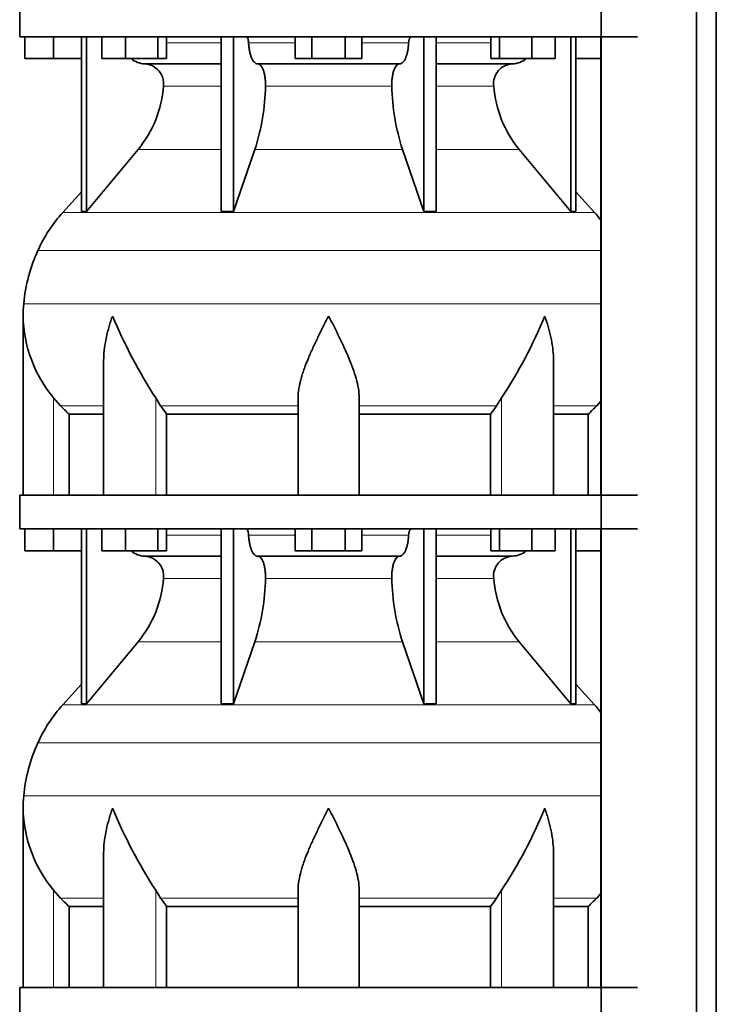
# Model space of a CAD drawing. Header units: millimetres. Extents: x -304 to -45, y -520 to 1050.
# Tile 26 of 31: x -301 to -260, y 735 to 793. Entities that reach past the tile are written whole.
import ezdxf

# ---------------------------------------------------------------- set-up
doc = ezdxf.new("R2010")
doc.units = ezdxf.units.MM
doc.layers.add('MID_134-20', color=7, linetype='Continuous')
doc.layers.add('VSI134_DIFFUSORE', color=7, linetype='Continuous')

# ---------------------------------------------------------------- blocks, each defined once
blk = doc.blocks.new('SE')
at = {"layer": 'MID_134-20', "color": 7, "linetype": 'Continuous', "lineweight": 35}
for p, q in [((-266.746, 826.977), (-266.746, 243.677)), ((-261.119, 243.677), (-261.119, 826.977)), ((-259.96, 243.677), (-259.96, 826.977)), ((-266.76, 791.977), (-266.76, 764.977)), ((-266.76, 762.977), (-266.76, 735.977))]:
    blk.add_line(p, q, dxfattribs=at)
at = {"layer": 'VSI134_DIFFUSORE', "color": 7, "linetype": 'Continuous', "lineweight": 35}
for p, q in [((-300.999, 793.977), (-300.999, 791.977)), ((-300.999, 791.977), (-264.599, 791.977)), ((-300.699, 790.697), (-300.699, 791.977)), ((-300.699, 790.697), (-300.699, 791.977)), ((-298.999, 790.697), (-298.999, 791.977)), ((-297.364, 791.977), (-297.364, 781.686)), ((-297.058, 791.977), (-297.058, 781.686)), ((-296.15, 790.697), (-296.15, 791.977)), ((-294.762, 790.697), (-294.762, 791.977)), ((-292.866, 790.697), (-292.866, 791.977)), ((-292.358, 790.697), (-292.358, 791.977)), ((-289.138, 791.977), (-289.138, 781.686)), ((-288.399, 791.977), (-288.399, 781.686)), ((-284.762, 790.697), (-284.762, 791.977)), ((-283.78, 790.697), (-283.78, 791.977)), ((-281.817, 790.697), (-281.817, 791.977)), ((-280.836, 790.697), (-280.836, 791.977)), ((-277.199, 791.977), (-277.199, 781.686)), ((-276.459, 791.977), (-276.459, 781.686)), ((-273.24, 790.697), (-273.24, 791.977)), ((-272.732, 790.697), (-272.732, 791.977)), ((-270.836, 790.697), (-270.836, 791.977)), ((-269.448, 790.697), (-269.448, 791.977)), ((-268.539, 791.977), (-268.539, 781.686)), ((-268.233, 791.977), (-268.233, 781.686)), ((-298.999, 790.697), (-300.699, 790.697)), ((-297.364, 790.697), (-298.999, 790.697)), ((-294.762, 790.697), (-296.15, 790.697)), ((-292.866, 790.697), (-294.762, 790.697)), ((-292.358, 790.697), (-292.866, 790.697)), ((-283.78, 790.697), (-284.762, 790.697)), ((-281.817, 790.697), (-283.78, 790.697)), ((-280.836, 790.697), (-281.817, 790.697)), ((-272.732, 790.697), (-273.24, 790.697)), ((-270.836, 790.697), (-272.732, 790.697)), ((-269.448, 790.697), (-270.836, 790.697)), ((-266.76, 790.697), (-268.233, 790.697)), ((-293.634, 790.377), (-289.138, 790.377)), ((-286.981, 790.377), (-278.617, 790.377)), ((-276.459, 790.377), (-271.964, 790.377)), ((-297.058, 781.686), (-294.027, 785.328)), ((-288.399, 781.686), (-287.144, 785.328)), ((-278.454, 785.328), (-277.199, 781.686)), ((-271.571, 785.328), (-268.539, 781.686)), ((-297.364, 782.841), (-298.459, 781.626)), ((-267.139, 781.626), (-268.233, 782.841)), ((-297.364, 781.686), (-297.058, 781.686)), ((-289.138, 781.686), (-288.399, 781.686)), ((-277.199, 781.686), (-276.459, 781.686)), ((-268.539, 781.686), (-268.233, 781.686)), ((-300.799, 775.524), (-300.799, 764.977)), ((-296.054, 772.848), (-296.054, 764.977)), ((-269.544, 764.977), (-269.544, 772.848)), ((-298.597, 770.237), (-298.999, 770.696)), ((-292.697, 770.237), (-292.981, 770.696)), ((-284.599, 764.977), (-284.599, 770.696)), ((-280.999, 764.977), (-280.999, 770.696)), ((-272.617, 770.696), (-272.901, 770.237)), ((-266.76, 770.512), (-267.001, 770.237)), ((-298.093, 769.748), (-296.054, 769.748)), ((-298.093, 764.977), (-298.093, 769.748)), ((-292.341, 769.748), (-284.599, 769.748)), ((-292.341, 764.977), (-292.341, 769.748)), ((-280.999, 769.748), (-273.257, 769.748)), ((-273.257, 769.748), (-273.257, 764.977)), ((-269.544, 769.748), (-267.504, 769.748)), ((-267.504, 769.748), (-267.504, 764.977)), ((-300.999, 764.977), (-264.599, 764.977)), ((-300.999, 764.977), (-300.999, 762.977)), ((-300.999, 762.977), (-264.599, 762.977)), ((-300.699, 761.697), (-300.699, 762.977)), ((-300.699, 761.697), (-300.699, 762.977)), ((-298.999, 761.697), (-298.999, 762.977)), ((-297.364, 762.977), (-297.364, 752.686)), ((-297.058, 762.977), (-297.058, 752.686)), ((-296.15, 761.697), (-296.15, 762.977)), ((-294.762, 761.697), (-294.762, 762.977)), ((-292.866, 761.697), (-292.866, 762.977)), ((-292.358, 761.697), (-292.358, 762.977)), ((-289.138, 762.977), (-289.138, 752.686)), ((-288.399, 762.977), (-288.399, 752.686)), ((-284.762, 761.697), (-284.762, 762.977)), ((-283.78, 761.697), (-283.78, 762.977)), ((-281.817, 761.697), (-281.817, 762.977)), ((-280.836, 761.697), (-280.836, 762.977)), ((-277.199, 762.977), (-277.199, 752.686)), ((-276.459, 762.977), (-276.459, 752.686)), ((-273.24, 761.697), (-273.24, 762.977)), ((-272.732, 761.697), (-272.732, 762.977)), ((-270.836, 761.697), (-270.836, 762.977)), ((-269.448, 761.697), (-269.448, 762.977)), ((-268.539, 762.977), (-268.539, 752.686)), ((-268.233, 762.977), (-268.233, 752.686)), ((-298.999, 761.697), (-300.699, 761.697)), ((-297.364, 761.697), (-298.999, 761.697)), ((-294.762, 761.697), (-296.15, 761.697)), ((-292.866, 761.697), (-294.762, 761.697)), ((-292.358, 761.697), (-292.866, 761.697)), ((-283.78, 761.697), (-284.762, 761.697)), ((-281.817, 761.697), (-283.78, 761.697)), ((-280.836, 761.697), (-281.817, 761.697)), ((-272.732, 761.697), (-273.24, 761.697)), ((-270.836, 761.697), (-272.732, 761.697)), ((-269.448, 761.697), (-270.836, 761.697)), ((-266.76, 761.697), (-268.233, 761.697)), ((-293.634, 761.377), (-289.138, 761.377)), ((-286.981, 761.377), (-278.617, 761.377)), ((-276.459, 761.377), (-271.964, 761.377)), ((-297.058, 752.686), (-294.027, 756.328)), ((-288.399, 752.686), (-287.144, 756.328)), ((-278.454, 756.328), (-277.199, 752.686)), ((-271.571, 756.328), (-268.539, 752.686)), ((-297.364, 753.841), (-298.459, 752.626)), ((-267.139, 752.626), (-268.233, 753.841)), ((-297.364, 752.686), (-297.058, 752.686)), ((-289.138, 752.686), (-288.399, 752.686)), ((-277.199, 752.686), (-276.459, 752.686)), ((-268.539, 752.686), (-268.233, 752.686)), ((-300.799, 746.524), (-300.799, 735.977)), ((-296.054, 743.848), (-296.054, 735.977)), ((-269.544, 735.977), (-269.544, 743.848)), ((-298.597, 741.237), (-298.999, 741.696)), ((-292.697, 741.237), (-292.981, 741.696)), ((-284.599, 735.977), (-284.599, 741.696)), ((-280.999, 735.977), (-280.999, 741.696)), ((-272.617, 741.696), (-272.901, 741.237)), ((-266.76, 741.512), (-267.001, 741.237)), ((-298.093, 740.748), (-296.054, 740.748)), ((-298.093, 735.977), (-298.093, 740.748)), ((-292.341, 740.748), (-284.599, 740.748)), ((-292.341, 735.977), (-292.341, 740.748)), ((-280.999, 740.748), (-273.257, 740.748)), ((-273.257, 740.748), (-273.257, 735.977)), ((-269.544, 740.748), (-267.504, 740.748)), ((-267.504, 740.748), (-267.504, 735.977)), ((-300.999, 735.977), (-264.599, 735.977)), ((-300.999, 735.977), (-300.999, 733.977))]:
    blk.add_line(p, q, dxfattribs=at)
at = {"layer": 'VSI134_DIFFUSORE', "color": 4, "linetype": 'Continuous', "lineweight": 9}
for p, q in [((-292.358, 791.622), (-289.138, 791.622)), ((-287.513, 791.622), (-284.762, 791.622)), ((-280.836, 791.622), (-278.084, 791.622)), ((-276.459, 791.622), (-273.24, 791.622)), ((-289.138, 789.068), (-292.524, 789.068)), ((-279.077, 789.068), (-286.521, 789.068)), ((-273.073, 789.068), (-276.459, 789.068)), ((-294.027, 785.328), (-289.138, 785.328)), ((-287.144, 785.328), (-278.454, 785.328)), ((-276.459, 785.328), (-271.571, 785.328)), ((-298.459, 781.626), (-267.139, 781.626)), ((-299.932, 779.374), (-266.76, 779.374)), ((-300.764, 776.249), (-266.76, 776.249)), ((-298.999, 764.977), (-298.999, 770.696)), ((-292.981, 764.977), (-292.981, 770.696)), ((-272.617, 764.977), (-272.617, 770.696)), ((-298.597, 770.237), (-296.054, 770.237)), ((-292.697, 770.237), (-284.599, 770.237)), ((-280.999, 770.237), (-272.901, 770.237)), ((-269.544, 770.237), (-267.001, 770.237)), ((-292.358, 762.622), (-289.138, 762.622)), ((-287.513, 762.622), (-284.762, 762.622)), ((-280.836, 762.622), (-278.084, 762.622)), ((-276.459, 762.622), (-273.24, 762.622)), ((-289.138, 760.068), (-292.524, 760.068)), ((-279.077, 760.068), (-286.521, 760.068)), ((-273.073, 760.068), (-276.459, 760.068)), ((-294.027, 756.328), (-289.138, 756.328)), ((-287.144, 756.328), (-278.454, 756.328)), ((-276.459, 756.328), (-271.571, 756.328)), ((-298.459, 752.626), (-267.139, 752.626)), ((-299.932, 750.374), (-266.76, 750.374)), ((-300.764, 747.249), (-266.76, 747.249)), ((-298.999, 735.977), (-298.999, 741.696)), ((-292.981, 735.977), (-292.981, 741.696)), ((-272.617, 735.977), (-272.617, 741.696)), ((-298.597, 741.237), (-296.054, 741.237)), ((-292.697, 741.237), (-284.599, 741.237)), ((-280.999, 741.237), (-272.901, 741.237)), ((-269.544, 741.237), (-267.001, 741.237))]:
    blk.add_line(p, q, dxfattribs=at)
at = {"layer": 'VSI134_DIFFUSORE', "color": 7, "linetype": 'Continuous', "lineweight": 35}
for centre, radius, start, end in [((-293.587, 791.712), 1.336, 230.28193, 268.00942), ((-272.012, 791.714), 1.337, 272.06066, 309.72198), ((-293.691, 789.204), 1.174, 353.32225, 87.21725), ((-271.911, 789.208), 1.171, 92.57724, 186.88325), ((-299.185, 789.573), 6.68, 320.54719, 355.65939), ((-299.512, 789.309), 12.994, 342.1602, 358.93539), ((-265.784, 789.359), 13.296, 181.25689, 197.64752), ((-266.391, 789.582), 6.702, 184.39964, 219.39378), ((-291.919, 775.737), 8.8, 138, 155.59119), ((-273.679, 775.737), 8.8, 38.16839, 42), ((-291.008, 775.324), 9.8, 155.59119, 174.58264), ((-293.099, 775.522), 7.7, 174.58264, 180.00164), ((-293.068, 775.657), 7.732, 180.99585, 219.91063), ((-267.86, 787.031), 29.965, 202.58497, 213.03267), ((-295.271, 785.729), 27.189, 326.4322, 337.95023), ((-286.069, 774.685), 7.982, 213.86006, 218.20434), ((-279.524, 774.681), 7.975, 321.79382, 326.14177), ((-293.587, 762.712), 1.336, 230.28193, 268.00942), ((-272.012, 762.714), 1.337, 272.06066, 309.72198), ((-293.691, 760.204), 1.174, 353.32225, 87.21725), ((-271.911, 760.208), 1.171, 92.57724, 186.88325), ((-299.185, 760.573), 6.68, 320.54719, 355.65939), ((-299.512, 760.309), 12.994, 342.1602, 358.93539), ((-265.784, 760.359), 13.296, 181.25689, 197.64752), ((-266.391, 760.582), 6.702, 184.39964, 219.39378), ((-291.919, 746.737), 8.8, 138, 155.59119), ((-273.679, 746.737), 8.8, 38.16839, 42), ((-291.008, 746.324), 9.8, 155.59119, 174.58264), ((-293.099, 746.522), 7.7, 174.58264, 180.00164), ((-293.068, 746.657), 7.732, 180.99585, 219.91063), ((-267.86, 758.031), 29.965, 202.58497, 213.03267), ((-295.271, 756.729), 27.189, 326.4322, 337.95023), ((-286.069, 745.685), 7.982, 213.86006, 218.20434), ((-279.524, 745.681), 7.975, 321.79382, 326.14177)]:
    blk.add_arc(centre, radius, start, end, dxfattribs=at)
for points, knots in [([(-287.666, 791.977), (-287.656, 791.977), (-287.647, 791.975), (-287.629, 791.966), (-287.62, 791.96), (-287.594, 791.934), (-287.577, 791.908), (-287.55, 791.843), (-287.538, 791.804), (-287.521, 791.718), (-287.515, 791.671), (-287.513, 791.622)], [0, 0, 0, 0, 0.125, 0.125, 0.25, 0.25, 0.5, 0.5, 0.75, 0.75, 1, 1, 1, 1]), ([(-278.084, 791.622), (-278.082, 791.671), (-278.077, 791.717), (-278.064, 791.782), (-278.059, 791.803), (-278.048, 791.841), (-278.041, 791.859), (-278.027, 791.892), (-278.02, 791.906), (-278.004, 791.931), (-277.995, 791.942), (-277.978, 791.96), (-277.969, 791.966), (-277.951, 791.975), (-277.941, 791.977), (-277.932, 791.977)], [0, 0, 0, 0, 0.25, 0.25, 0.375, 0.375, 0.5, 0.5, 0.625, 0.625, 0.75, 0.75, 0.875, 0.875, 1, 1, 1, 1]), ([(-286.981, 790.377), (-287.013, 790.377), (-287.045, 790.385), (-287.094, 790.408), (-287.11, 790.418), (-287.141, 790.441), (-287.157, 790.454), (-287.202, 790.499), (-287.231, 790.537), (-287.287, 790.626), (-287.314, 790.677), (-287.362, 790.789), (-287.384, 790.852), (-287.424, 790.987), (-287.442, 791.059), (-287.472, 791.209), (-287.484, 791.289), (-287.503, 791.453), (-287.51, 791.536), (-287.513, 791.622)], [0, 0, 0, 0, 0.125, 0.125, 0.1875, 0.1875, 0.25, 0.25, 0.375, 0.375, 0.5, 0.5, 0.625, 0.625, 0.75, 0.75, 0.875, 0.875, 1, 1, 1, 1]), ([(-278.084, 791.622), (-278.088, 791.536), (-278.095, 791.453), (-278.109, 791.331), (-278.114, 791.291), (-278.126, 791.212), (-278.133, 791.173), (-278.156, 791.059), (-278.173, 790.988), (-278.203, 790.887), (-278.214, 790.855), (-278.236, 790.792), (-278.248, 790.762), (-278.284, 790.677), (-278.31, 790.626), (-278.366, 790.538), (-278.395, 790.5), (-278.456, 790.439), (-278.488, 790.416), (-278.552, 790.385), (-278.585, 790.377), (-278.617, 790.377)], [0, 0, 0, 0, 0.125, 0.125, 0.1875, 0.1875, 0.25, 0.25, 0.375, 0.375, 0.4375, 0.4375, 0.5, 0.5, 0.625, 0.625, 0.75, 0.75, 0.875, 0.875, 1, 1, 1, 1]), ([(-286.981, 790.377), (-286.965, 790.377), (-286.949, 790.375), (-286.917, 790.366), (-286.901, 790.36), (-286.855, 790.334), (-286.824, 790.309), (-286.766, 790.242), (-286.738, 790.2), (-286.699, 790.128), (-286.687, 790.102), (-286.663, 790.047), (-286.651, 790.017), (-286.619, 789.926), (-286.6, 789.859), (-286.576, 789.752), (-286.568, 789.714), (-286.555, 789.639), (-286.549, 789.6), (-286.534, 789.483), (-286.527, 789.401), (-286.519, 789.235), (-286.518, 789.151), (-286.521, 789.068)], [0, 0, 0, 0, 0.0625, 0.0625, 0.125, 0.125, 0.25, 0.25, 0.375, 0.375, 0.4375, 0.4375, 0.5, 0.5, 0.625, 0.625, 0.6875, 0.6875, 0.75, 0.75, 0.875, 0.875, 1, 1, 1, 1]), ([(-279.077, 789.068), (-279.079, 789.151), (-279.079, 789.234), (-279.073, 789.358), (-279.07, 789.399), (-279.063, 789.481), (-279.059, 789.521), (-279.044, 789.639), (-279.03, 789.715), (-279.006, 789.822), (-278.997, 789.857), (-278.978, 789.924), (-278.958, 789.988), (-278.935, 790.046), (-278.911, 790.102), (-278.899, 790.128), (-278.86, 790.201), (-278.832, 790.242), (-278.774, 790.309), (-278.743, 790.335), (-278.681, 790.369), (-278.649, 790.377), (-278.617, 790.377)], [0, 0, 0, 0, 0.125, 0.125, 0.1875, 0.1875, 0.25, 0.25, 0.375, 0.375, 0.4375, 0.4375, 0.5, 0.5625, 0.5625, 0.625, 0.625, 0.75, 0.75, 0.875, 0.875, 1, 1, 1, 1]), ([(-295.527, 775.522), (-295.546, 775.47), (-295.564, 775.418), (-295.6, 775.314), (-295.617, 775.261), (-295.669, 775.105), (-295.701, 775.001), (-295.792, 774.689), (-295.846, 774.482), (-295.936, 774.067), (-295.972, 773.859), (-296.026, 773.448), (-296.044, 773.244), (-296.053, 772.976), (-296.054, 772.912), (-296.054, 772.847)], [0, 0, 0, 0, 0.03125, 0.03125, 0.0625, 0.0625, 0.125, 0.125, 0.25, 0.25, 0.375, 0.375, 0.5, 0.5, 0.5400162, 0.5400162, 0.5400162, 0.5400162]), ([(-282.799, 775.522), (-282.825, 775.47), (-282.852, 775.418), (-282.905, 775.314), (-282.932, 775.261), (-283.011, 775.105), (-283.064, 775.001), (-283.221, 774.689), (-283.325, 774.482), (-283.527, 774.067), (-283.627, 773.859), (-283.816, 773.448), (-283.906, 773.244), (-284.075, 772.839), (-284.155, 772.638), (-284.263, 772.337), (-284.297, 772.237), (-284.361, 772.037), (-284.392, 771.937), (-284.474, 771.641), (-284.518, 771.447), (-284.581, 771.066), (-284.599, 770.88), (-284.599, 770.696)], [0, 0, 0, 0, 0.03125, 0.03125, 0.0625, 0.0625, 0.125, 0.125, 0.25, 0.25, 0.375, 0.375, 0.5, 0.5, 0.625, 0.625, 0.6875, 0.6875, 0.75, 0.75, 0.875, 0.875, 1, 1, 1, 1]), ([(-280.999, 770.696), (-280.999, 771.063), (-281.069, 771.443), (-281.288, 772.233), (-281.437, 772.636), (-281.945, 773.85), (-282.376, 774.693), (-282.799, 775.522)], [0, 0, 0, 0, 0.25, 0.25, 0.5, 0.5, 1, 1, 1, 1]), ([(-269.544, 772.847), (-269.544, 772.914), (-269.545, 772.982), (-269.562, 773.46), (-269.619, 773.868), (-269.753, 774.485), (-269.806, 774.691), (-269.897, 775.001), (-269.929, 775.105), (-269.98, 775.261), (-270.007, 775.339), (-270.034, 775.418), (-270.052, 775.47), (-270.062, 775.497), (-270.071, 775.522)], [0.4588627, 0.4588627, 0.4588627, 0.4588627, 0.5, 0.5, 0.75, 0.75, 0.875, 0.875, 0.9375, 0.9375, 0.96875, 0.984375, 0.984375, 1, 1, 1, 1]), ([(-287.666, 762.977), (-287.656, 762.977), (-287.647, 762.975), (-287.629, 762.966), (-287.62, 762.96), (-287.594, 762.934), (-287.577, 762.908), (-287.55, 762.843), (-287.538, 762.804), (-287.521, 762.718), (-287.515, 762.671), (-287.513, 762.622)], [0, 0, 0, 0, 0.125, 0.125, 0.25, 0.25, 0.5, 0.5, 0.75, 0.75, 1, 1, 1, 1]), ([(-278.084, 762.622), (-278.082, 762.671), (-278.077, 762.717), (-278.064, 762.782), (-278.059, 762.803), (-278.048, 762.841), (-278.041, 762.859), (-278.027, 762.892), (-278.02, 762.906), (-278.004, 762.931), (-277.995, 762.942), (-277.978, 762.96), (-277.969, 762.966), (-277.951, 762.975), (-277.941, 762.977), (-277.932, 762.977)], [0, 0, 0, 0, 0.25, 0.25, 0.375, 0.375, 0.5, 0.5, 0.625, 0.625, 0.75, 0.75, 0.875, 0.875, 1, 1, 1, 1]), ([(-286.981, 761.377), (-287.013, 761.377), (-287.045, 761.385), (-287.094, 761.408), (-287.11, 761.418), (-287.141, 761.441), (-287.157, 761.454), (-287.202, 761.499), (-287.231, 761.537), (-287.287, 761.626), (-287.314, 761.677), (-287.362, 761.789), (-287.384, 761.852), (-287.424, 761.987), (-287.442, 762.059), (-287.472, 762.209), (-287.484, 762.289), (-287.503, 762.453), (-287.51, 762.536), (-287.513, 762.622)], [0, 0, 0, 0, 0.125, 0.125, 0.1875, 0.1875, 0.25, 0.25, 0.375, 0.375, 0.5, 0.5, 0.625, 0.625, 0.75, 0.75, 0.875, 0.875, 1, 1, 1, 1]), ([(-278.084, 762.622), (-278.088, 762.536), (-278.095, 762.453), (-278.109, 762.331), (-278.114, 762.291), (-278.126, 762.212), (-278.133, 762.173), (-278.156, 762.059), (-278.173, 761.988), (-278.203, 761.887), (-278.214, 761.855), (-278.236, 761.792), (-278.248, 761.762), (-278.284, 761.677), (-278.31, 761.626), (-278.366, 761.538), (-278.395, 761.5), (-278.456, 761.439), (-278.488, 761.416), (-278.552, 761.385), (-278.585, 761.377), (-278.617, 761.377)], [0, 0, 0, 0, 0.125, 0.125, 0.1875, 0.1875, 0.25, 0.25, 0.375, 0.375, 0.4375, 0.4375, 0.5, 0.5, 0.625, 0.625, 0.75, 0.75, 0.875, 0.875, 1, 1, 1, 1]), ([(-286.981, 761.377), (-286.965, 761.377), (-286.949, 761.375), (-286.917, 761.366), (-286.901, 761.36), (-286.855, 761.334), (-286.824, 761.309), (-286.766, 761.242), (-286.738, 761.2), (-286.699, 761.128), (-286.687, 761.102), (-286.663, 761.047), (-286.651, 761.017), (-286.619, 760.926), (-286.6, 760.859), (-286.576, 760.752), (-286.568, 760.714), (-286.555, 760.639), (-286.549, 760.6), (-286.534, 760.483), (-286.527, 760.401), (-286.519, 760.235), (-286.518, 760.151), (-286.521, 760.068)], [0, 0, 0, 0, 0.0625, 0.0625, 0.125, 0.125, 0.25, 0.25, 0.375, 0.375, 0.4375, 0.4375, 0.5, 0.5, 0.625, 0.625, 0.6875, 0.6875, 0.75, 0.75, 0.875, 0.875, 1, 1, 1, 1]), ([(-279.077, 760.068), (-279.079, 760.151), (-279.079, 760.234), (-279.073, 760.358), (-279.07, 760.399), (-279.063, 760.481), (-279.059, 760.521), (-279.044, 760.639), (-279.03, 760.715), (-279.006, 760.822), (-278.997, 760.857), (-278.978, 760.924), (-278.958, 760.988), (-278.935, 761.046), (-278.911, 761.102), (-278.899, 761.128), (-278.86, 761.201), (-278.832, 761.242), (-278.774, 761.309), (-278.743, 761.335), (-278.681, 761.369), (-278.649, 761.377), (-278.617, 761.377)], [0, 0, 0, 0, 0.125, 0.125, 0.1875, 0.1875, 0.25, 0.25, 0.375, 0.375, 0.4375, 0.4375, 0.5, 0.5625, 0.5625, 0.625, 0.625, 0.75, 0.75, 0.875, 0.875, 1, 1, 1, 1]), ([(-295.527, 746.522), (-295.546, 746.47), (-295.564, 746.418), (-295.6, 746.314), (-295.617, 746.261), (-295.669, 746.105), (-295.701, 746.001), (-295.792, 745.689), (-295.846, 745.482), (-295.936, 745.067), (-295.972, 744.859), (-296.026, 744.448), (-296.044, 744.244), (-296.053, 743.976), (-296.054, 743.912), (-296.054, 743.847)], [0, 0, 0, 0, 0.03125, 0.03125, 0.0625, 0.0625, 0.125, 0.125, 0.25, 0.25, 0.375, 0.375, 0.5, 0.5, 0.5400162, 0.5400162, 0.5400162, 0.5400162]), ([(-282.799, 746.522), (-282.825, 746.47), (-282.852, 746.418), (-282.905, 746.314), (-282.932, 746.261), (-283.011, 746.105), (-283.064, 746.001), (-283.221, 745.689), (-283.325, 745.482), (-283.527, 745.067), (-283.627, 744.859), (-283.816, 744.448), (-283.906, 744.244), (-284.075, 743.839), (-284.155, 743.638), (-284.263, 743.337), (-284.297, 743.237), (-284.361, 743.037), (-284.392, 742.937), (-284.474, 742.641), (-284.518, 742.447), (-284.581, 742.066), (-284.599, 741.88), (-284.599, 741.696)], [0, 0, 0, 0, 0.03125, 0.03125, 0.0625, 0.0625, 0.125, 0.125, 0.25, 0.25, 0.375, 0.375, 0.5, 0.5, 0.625, 0.625, 0.6875, 0.6875, 0.75, 0.75, 0.875, 0.875, 1, 1, 1, 1]), ([(-280.999, 741.696), (-280.999, 742.063), (-281.069, 742.443), (-281.288, 743.233), (-281.437, 743.636), (-281.945, 744.85), (-282.376, 745.693), (-282.799, 746.522)], [0, 0, 0, 0, 0.25, 0.25, 0.5, 0.5, 1, 1, 1, 1]), ([(-269.544, 743.847), (-269.544, 743.914), (-269.545, 743.982), (-269.562, 744.46), (-269.619, 744.868), (-269.753, 745.485), (-269.806, 745.691), (-269.897, 746.001), (-269.929, 746.105), (-269.98, 746.261), (-270.007, 746.339), (-270.034, 746.418), (-270.052, 746.47), (-270.062, 746.497), (-270.071, 746.522)], [0.4588627, 0.4588627, 0.4588627, 0.4588627, 0.5, 0.5, 0.75, 0.75, 0.875, 0.875, 0.9375, 0.9375, 0.96875, 0.984375, 0.984375, 1, 1, 1, 1])]:
    blk.add_open_spline(points, degree=3, knots=knots, dxfattribs=at)
for points in [[(-298.093, 769.748), (-298.268, 769.905), (-298.435, 770.068), (-298.597, 770.237)], [(-267.001, 770.237), (-267.162, 770.068), (-267.33, 769.905), (-267.504, 769.748)], [(-298.093, 740.748), (-298.268, 740.905), (-298.435, 741.068), (-298.597, 741.237)], [(-267.001, 741.237), (-267.162, 741.068), (-267.33, 740.905), (-267.504, 740.748)]]:
    blk.add_open_spline(points, degree=3, dxfattribs=at)

msp = doc.modelspace()

# ---------------------------------------------------------------- block references
msp.add_blockref('SE', (0, 0))

doc.saveas('drawing.dxf')
